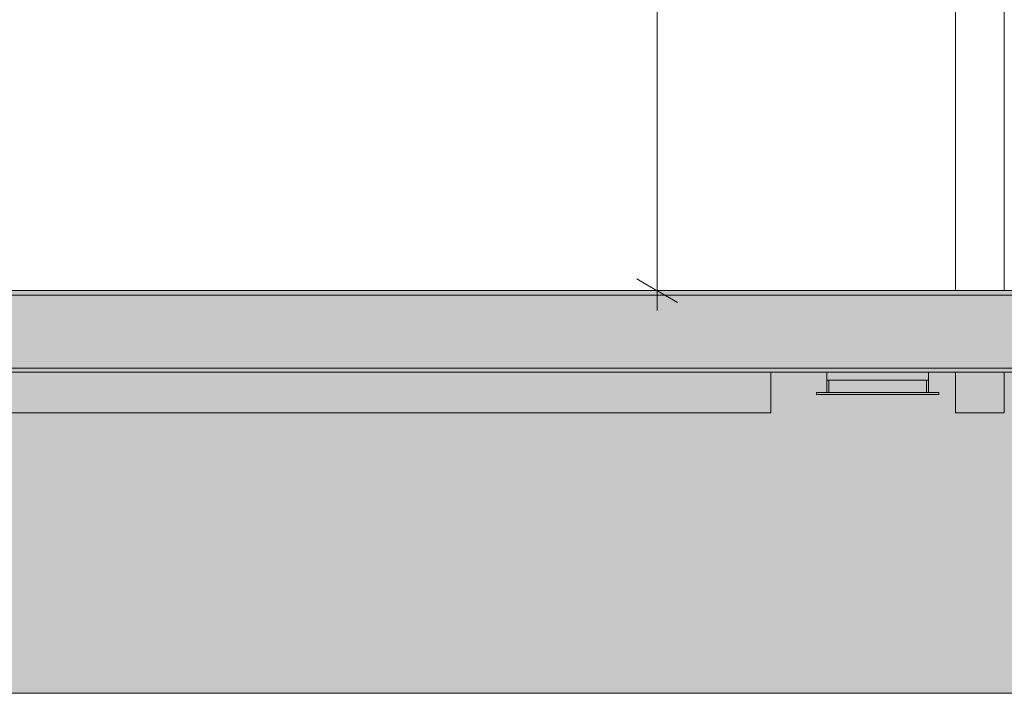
# Model space of a CAD drawing. Header units: millimetres. Extents: x 0 to 1917, y 0 to 847.
# Tile 62 of 230: x 411 to 459, y 646 to 679. Entities that reach past the tile are written whole.
import ezdxf

# ---------------------------------------------------------------- set-up
doc = ezdxf.new("R2010")
doc.units = ezdxf.units.MM
doc.header["$MEASUREMENT"] = 0
doc.set_wipeout_variables(frame=1)
doc.linetypes.add('Linha Tracejada 2_1', pattern=[3, 2, -1])
doc.linetypes.add('Wipeout_Contour', pattern=[1000, 0, -1000])
for name, color, linetype in [('Cota.2D', 7, 'Continuous'), ('Eletrodoméstico & Mobiliário.ARQ', 7, 'Continuous'), ('Interior - Mobiliário', 7, 'Continuous'), ('Linha & Trama.2D', 7, 'Continuous'), ('Parede.ARQ', 7, 'Continuous'), ('Pilar.ARQ', 7, 'Continuous')]:
    doc.layers.add(name, color=color, linetype=linetype)

msp = doc.modelspace()

# ---------------------------------------------------------------- linework, layer by layer
at = {"layer": 'Linha & Trama.2D', "color": 8, "linetype": 'Continuous', "lineweight": 0}
msp.add_line((609.905, 645.761), (65.194, 645.761), dxfattribs=at)

# ---------------------------------------------------------------- wipeouts: each hides what was drawn before it
at = {"color": 254, "linetype": 'Wipeout_Contour', "lineweight": 0, "ltscale": 3203.976046}
msp.add_wipeout([(450.161, 660.428), (456.161, 660.428), (456.161, 660.528), (450.161, 660.528)], dxfattribs=at).dxf.layer = 'Interior - Mobiliário'
at = {"color": 254, "linetype": 'Wipeout_Contour', "lineweight": 0, "ltscale": 3081.310138}
msp.add_wipeout([(339.375, 659.528), (447.912, 659.528), (447.912, 661.528), (339.375, 661.528)], dxfattribs=at).dxf.layer = 'Parede.ARQ'
at = {"color": 254, "linetype": 'Wipeout_Contour', "lineweight": 0, "ltscale": 3410.566048}
msp.add_wipeout([(459.375, 771.528), (456.975, 771.528), (456.975, 665.528), (459.375, 665.528)], dxfattribs=at).dxf.layer = 'Pilar.ARQ'
at = {"color": 254, "linetype": 'Wipeout_Contour', "lineweight": 0, "ltscale": 3215.51719}
msp.add_wipeout([(459.375, 661.528), (456.975, 661.528), (456.975, 659.528), (459.375, 659.528)], dxfattribs=at).dxf.layer = 'Pilar.ARQ'

# ---------------------------------------------------------------- next in the draw order: linework, layer by layer
at = {"layer": 'Interior - Mobiliário', "color": 7, "linetype": 'Continuous', "lineweight": 0}
for p, q in [((450.161, 660.428), (450.161, 660.528)), ((456.161, 660.428), (456.161, 660.528))]:
    msp.add_line(p, q, dxfattribs=at)
at = {"layer": 'Parede.ARQ', "color": 7, "linetype": 'Continuous', "lineweight": 0}
for p in [(447.912, 661.528), (339.375, 659.528)]:
    msp.add_line(p, (447.912, 659.528), dxfattribs=at)
at = {"layer": 'Pilar.ARQ', "color": 20, "linetype": 'Continuous', "lineweight": 0}
for p, q in [((459.375, 665.528), (459.375, 771.528)), ((456.975, 659.528), (456.975, 661.528)), ((459.375, 659.528), (459.375, 661.528)), ((456.975, 659.528), (459.375, 659.528))]:
    msp.add_line(p, q, dxfattribs=at)

# ---------------------------------------------------------------- next in the draw order: wipeouts: each hides what was drawn before it
at = {"color": 254, "linetype": 'Wipeout_Contour', "lineweight": 0, "ltscale": 3199.516478}
msp.add_wipeout([(450.661, 661.128), (450.661, 660.528), (450.699, 660.528), (450.699, 661.128)], dxfattribs=at).dxf.layer = 'Interior - Mobiliário'
at = {"color": 254, "linetype": 'Wipeout_Contour', "lineweight": 0, "ltscale": 3203.875081}
msp.add_wipeout([(452.496, 660.528), (452.727, 660.528), (452.727, 661.128), (452.496, 661.128)], dxfattribs=at).dxf.layer = 'Interior - Mobiliário'
at = {"color": 254, "linetype": 'Wipeout_Contour', "lineweight": 0, "ltscale": 3210.627928}
msp.add_wipeout([(455.561, 660.528), (455.623, 660.528), (455.623, 661.128), (455.561, 661.128)], dxfattribs=at).dxf.layer = 'Interior - Mobiliário'
at = {"color": 254, "linetype": 'Wipeout_Contour', "lineweight": 0, "ltscale": 3317.895958}
msp.add_wipeout([(456.975, 724.528), (447.912, 724.528), (447.912, 665.528), (456.975, 665.528)], dxfattribs=at).dxf.layer = 'Parede.ARQ'

# ---------------------------------------------------------------- next in the draw order: linework, layer by layer
at = {"layer": 'Pilar.ARQ', "color": 20, "linetype": 'Continuous', "lineweight": 0}
msp.add_line((456.975, 665.528), (456.975, 771.528), dxfattribs=at)

# ---------------------------------------------------------------- next in the draw order: wipeouts: each hides what was drawn before it
at = {"color": 254, "linetype": 'Wipeout_Contour', "lineweight": 0, "ltscale": 3199.629157}
msp.add_wipeout([(450.699, 661.128), (450.699, 660.528), (450.761, 660.528), (450.761, 661.128)], dxfattribs=at).dxf.layer = 'Interior - Mobiliário'
at = {"color": 254, "linetype": 'Wipeout_Contour', "lineweight": 0, "ltscale": 3204.62742}
msp.add_wipeout([(453.161, 661.128), (452.727, 661.128), (452.727, 660.528), (453.161, 660.528)], dxfattribs=at).dxf.layer = 'Interior - Mobiliário'
at = {"color": 254, "linetype": 'Wipeout_Contour', "lineweight": 0, "ltscale": 3210.741467}
msp.add_wipeout([(455.623, 661.128), (455.623, 660.528), (455.661, 660.528), (455.661, 661.128)], dxfattribs=at).dxf.layer = 'Interior - Mobiliário'
at = {"color": 254, "linetype": 'Wipeout_Contour', "lineweight": 0, "ltscale": 3122.64293}
msp.add_wipeout([(339.375, 665.528), (447.912, 665.528), (447.912, 679.528), (339.375, 679.528)], dxfattribs=at).dxf.layer = 'Parede.ARQ'

# ---------------------------------------------------------------- next in the draw order: hatches: boundary and pattern name
at = {"layer": 'Interior - Mobiliário', "linetype": 'Continuous', "lineweight": 0}
for points in [[(340.397, 661.528), (438.075, 661.528), (438.075, 665.528), (340.397, 665.528)], [(438.075, 661.528), (438.52, 661.528), (438.52, 665.528), (438.075, 665.528)]]:
    msp.add_hatch(color=81, dxfattribs=at).paths.add_polyline_path(points)

# ---------------------------------------------------------------- next in the draw order: linework, layer by layer
at = {"layer": 'Cota.2D', "color": 7, "linetype": 'Continuous', "lineweight": 0}
for p, q in [((442.335, 665.528), (442.335, 707.528)), ((441.335, 666.105), (443.335, 664.951)), ((443.835, 665.528), (440.835, 665.528)), ((442.335, 664.55), (442.335, 665.528))]:
    msp.add_line(p, q, dxfattribs=at)
at = {"layer": 'Eletrodoméstico & Mobiliário.ARQ', "color": 161, "linetype": 'Linha Tracejada 2_1', "lineweight": 0}
msp.add_line((65.194, 665.528), (602.571, 665.528), dxfattribs=at)
at = {"layer": 'Interior - Mobiliário', "color": 102, "linetype": 'Continuous', "lineweight": 0, "flags": 128}
msp.add_lwpolyline([(518.206, 665.528), (518.175, 665.528), (517.73, 665.528), (465.22, 665.528), (464.775, 665.528), (438.52, 665.528), (438.075, 665.528), (340.397, 665.528), (339.952, 665.528), (242.275, 665.528), (241.83, 665.528), (215.575, 665.528), (215.13, 665.528), (162.62, 665.528), (162.175, 665.528), (162.115, 665.528)], dxfattribs=at)
at = {"layer": 'Linha & Trama.2D', "color": 8, "linetype": 'Continuous', "lineweight": 0}
msp.add_line((506.553, 665.303), (146.675, 665.303), dxfattribs=at)

# ---------------------------------------------------------------- next in the draw order: wipeouts: each hides what was drawn before it
at = {"color": 254, "linetype": 'Wipeout_Contour', "lineweight": 0, "ltscale": 3205.609482}
msp.add_wipeout([(453.596, 661.128), (453.161, 661.128), (453.161, 660.528), (453.596, 660.528)], dxfattribs=at).dxf.layer = 'Interior - Mobiliário'

# ---------------------------------------------------------------- next in the draw order: wipeouts: each hides what was drawn before it
at = {"color": 254, "linetype": 'Wipeout_Contour', "lineweight": 0, "ltscale": 3206.36281}
msp.add_wipeout([(453.596, 661.128), (453.596, 660.528), (453.827, 660.528), (453.827, 661.128)], dxfattribs=at).dxf.layer = 'Interior - Mobiliário'

# ---------------------------------------------------------------- next in the draw order: wipeouts: each hides what was drawn before it
at = {"color": 254, "linetype": 'Wipeout_Contour', "lineweight": 0, "ltscale": 3206.775954}
msp.add_wipeout([(450.661, 661.528), (450.661, 661.128), (455.661, 661.128), (455.661, 661.528)], dxfattribs=at).dxf.layer = 'Interior - Mobiliário'

# ---------------------------------------------------------------- next in the draw order: hatches: boundary and pattern name
at = {"layer": 'Interior - Mobiliário', "linetype": 'Continuous', "lineweight": 0}
msp.add_hatch(color=81, dxfattribs=at).paths.add_polyline_path([(464.775, 661.528), (464.775, 665.528), (438.52, 665.528), (438.52, 661.528)])
at = {"layer": 'Linha & Trama.2D', "linetype": 'Continuous', "lineweight": 0}
h = msp.add_hatch(dxfattribs=at)
h.set_pattern_fill('CONCRETO_0007', color=154, style=0, pattern_type=2)
h.set_pattern_definition([(0, (-3460.7426, 665.528), (0, 7.794229), [0.4875, -4.0125]), (0, (-3458.4926, 669.425), (0, 7.794229), [0.4875, -4.0125]), (60, (-3460.7426, 665.528), (-6.75, 3.897114), [0.4875, -4.0125]), (60, (-3456.2426, 665.528), (-6.75, 3.897114), [0.4875, -4.0125]), (120, (-3460.255, 665.528), (6.75, 3.897114), [0.4875, -4.0125]), (120, (-3455.755, 665.528), (6.75, 3.897114), [0.4875, -4.0125]), (0, (-3460.7426, 666.278), (0, 1.5), [0, -1.5, 0, -2.25]), (45, (-3459.9926, 666.278), (-1.0606602, 1.0606602), [0, -1.125, 0, -1.875])])
h.paths.add_polyline_path([(146.675, 661.726), (506.553, 661.726), (506.553, 665.303), (146.675, 665.303)])

# ---------------------------------------------------------------- next in the draw order: linework, layer by layer
at = {"layer": 'Interior - Mobiliário', "color": 102, "linetype": 'Continuous', "lineweight": 0, "flags": 128}
msp.add_lwpolyline([(518.206, 661.528), (518.175, 661.528), (517.73, 661.528), (465.22, 661.528), (464.775, 661.528), (438.52, 661.528), (438.075, 661.528), (340.397, 661.528), (339.952, 661.528), (242.275, 661.528), (241.83, 661.528), (215.575, 661.528), (215.13, 661.528), (162.62, 661.528), (162.175, 661.528), (162.115, 661.528)], dxfattribs=at)
at = {"layer": 'Linha & Trama.2D', "color": 8, "linetype": 'Continuous', "lineweight": 0}
for p, q in [((65.194, 661.528), (609.905, 661.528)), ((146.675, 661.726), (506.553, 661.726))]:
    msp.add_line(p, q, dxfattribs=at)

# ---------------------------------------------------------------- next in the draw order: wipeouts: each hides what was drawn before it
at = {"color": 254, "linetype": 'Wipeout_Contour', "lineweight": 0, "ltscale": 3201.655348}
msp.add_wipeout([(450.761, 661.128), (450.761, 660.528), (452.496, 660.528), (452.496, 661.128)], dxfattribs=at).dxf.layer = 'Interior - Mobiliário'
at = {"color": 254, "linetype": 'Wipeout_Contour', "lineweight": 0, "ltscale": 3208.590251}
msp.add_wipeout([(453.827, 661.128), (453.827, 660.528), (455.561, 660.528), (455.561, 661.128)], dxfattribs=at).dxf.layer = 'Interior - Mobiliário'

# ---------------------------------------------------------------- next in the draw order: hatches: boundary and pattern name
at = {"layer": 'Linha & Trama.2D', "linetype": 'Continuous', "lineweight": 0}
h = msp.add_hatch(dxfattribs=at)
h.set_pattern_fill('TERRA_0007', color=30, style=0, pattern_type=2)
h.set_pattern_definition([(45, (-3460.7426, 665.528), (-2.7577163, 2.7577163), []), (45, (-3461.662, 666.447), (-5.515433, 5.515433), []), (45, (-3462.581, 667.3665), (-5.515433, 5.515433), []), (135, (-3463.5003, 668.2857), (0.9192388, 0.9192388), [3.8999999, -3.8999999])])
h.paths.add_polyline_path([(609.905, 661.528), (65.194, 661.528), (65.194, 645.761), (609.905, 645.761)])

# ---------------------------------------------------------------- next in the draw order: linework, layer by layer
at = {"layer": 'Interior - Mobiliário', "color": 7, "linetype": 'Continuous', "lineweight": 0}
for p, q in [((450.661, 661.128), (450.661, 661.528)), ((455.661, 661.128), (455.661, 661.528)), ((450.661, 661.128), (450.661, 660.528)), ((450.661, 661.128), (455.661, 661.128)), ((450.761, 660.528), (450.761, 661.128)), ((455.561, 660.528), (455.561, 661.128)), ((455.661, 661.128), (455.661, 660.528)), ((450.161, 660.528), (456.161, 660.528)), ((450.161, 660.428), (456.161, 660.428))]:
    msp.add_line(p, q, dxfattribs=at)

doc.saveas('drawing.dxf')
